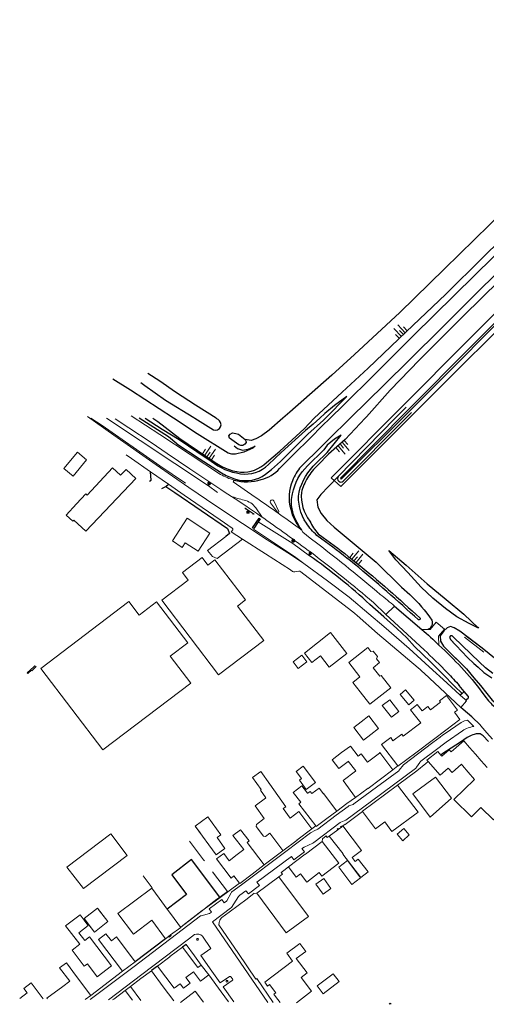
# Model space of a CAD drawing. Header units: metres. Extents: x 63969 to 66809, y 402115 to 403661.
# Tile 6 of 26: x 65783 to 65954, y 402285 to 402646. Entities that reach past the tile are written whole.
import ezdxf

# ---------------------------------------------------------------- set-up
doc = ezdxf.new("R2010")
doc.units = ezdxf.units.M
for name, pattern in [('BO', [14, 9, -5]), ('HIDDEN', [0.375, 0.25, -0.125]), ('LP', [14, 9, -5])]:
    doc.linetypes.add(name, pattern=pattern)
doc.layers.get('0').update_dxf_attribs({"linetype": 'CONTINUOUS'})
for name, color, linetype, lineweight in [('BS-BEBOUWING', 253, 'CONTINUOUS', 0), ('BS-BELIJNING', 253, 'HIDDEN', 0), ('BS-BOMENRIJ-GROEP', 253, 'CONTINUOUS', 0), ('BS-HEK', 253, 'RASTER', 0), ('BS-HEKWERK-KL-1_5M', 253, 'RASTER', 0), ('BS-KANT-GESLOTEN-VERHARDING', 253, 'CONTINUOUS', 0), ('BS-KANT-OP-INRIT', 253, 'CONTINUOUS', 0), ('BS-KANT-OPEN-VERHARDING', 253, 'CONTINUOUS', 0), ('BS-KUNSTWERK-CONTOUR', 253, 'CONTINUOUS', 0), ('BS-LANTAARNPAAL-LICHTMAST', 253, 'CONTINUOUS', 0), ('BS-LANTAARNPAAL-WK', 253, 'CONTINUOUS', 0), ('BS-MUUR', 253, 'CONTINUOUS', 0), ('BS-SYMBOOL-TALUD', 253, 'CONTINUOUS', 0), ('BS-TALUDLIJN', 253, 'CONTINUOUS', 0), ('BS-VERKEERSBORD', 253, 'CONTINUOUS', 0)]:
    doc.layers.add(name, color=color, linetype=linetype, lineweight=lineweight)
for name, color, linetype in [('BS-BINNENKRUINLIJN-KPN', 253, 'CONTINUOUS'), ('BS-BINNENTEENLIJN-KPN', 253, 'CONTINUOUS'), ('BS-INSTEEK-SLOOT-KPN', 253, 'CONTINUOUS'), ('BS-KANT-TEGEL (TROTTOIR)', 253, 'CONTINUOUS'), ('BS-OV.LIJNVORM.OBJECT', 253, 'CONTINUOUS'), ('BS-OVERIG-KPN', 253, 'CONTINUOUS'), ('BS-WATERLIJN-KPN', 253, 'CONTINUOUS')]:
    doc.layers.add(name, color=color, linetype=linetype)
doc.linetypes.add('RASTER', pattern='A,3,-2,[200,RASTER,S=0.75,R=0,X=0,Y=0],-2,3', length=10)

# ---------------------------------------------------------------- blocks, each defined once
blk = doc.blocks.new('S04')
at = {"color": 0}
for p, q in [((-1, 0), (-1, 4.01)), ((1, 0), (1, 4.01)), ((-2.01, 0), (-2.01, 2.01)), ((0, 0), (0, 2.01)), ((2.01, 0), (2.01, 2.01))]:
    blk.add_line(p, q, dxfattribs=at)
blk = doc.blocks.new('S03')
at = {"color": 0}
for p, q in [((-2.01, 0), (-2.01, -2.01)), ((-1, 0), (-1, -4.01)), ((0, 0), (0, -2.01)), ((1, 0), (1, -4.01)), ((2.01, 0), (2.01, -2.01))]:
    blk.add_line(p, q, dxfattribs=at)
blk = doc.blocks.new('9', base_point=(65176.576, 407433.069637))
at = {"layer": 'BS-LANTAARNPAAL-WK'}
blk.add_lwpolyline([(65176.326, 407432.819637), (65176.826, 407432.819637), (65176.826, 407433.319637), (65176.326, 407433.319637)], close=True, dxfattribs=at)
for points in [[(65176.326, 407432.819637), (65176.826, 407433.319637)], [(65176.826, 407432.819637), (65176.326, 407433.319637)]]:
    blk.add_lwpolyline(points, dxfattribs=at)
blk = doc.blocks.new('17', base_point=(19504, 379108.256))
at = {"layer": 'BS-VERKEERSBORD'}
blk.add_polyline3d([(19503.84375, 379107.78725, 0), (19503.71875, 379107.84975, 0), (19503.59375, 379107.97475, 0), (19503.53125, 379108.09975, 0), (19503.5, 379108.22475, 0), (19503.5, 379108.28725, 0), (19503.53125, 379108.41225, 0), (19503.59375, 379108.53725, 0), (19503.71875, 379108.66225, 0), (19503.84375, 379108.72475, 0), (19503.96875, 379108.756, 0), (19504.03125, 379108.756, 0), (19504.15625, 379108.72475, 0), (19504.28125, 379108.66225, 0), (19504.40625, 379108.53725, 0), (19504.46875, 379108.41225, 0), (19504.5, 379108.28725, 0), (19504.5, 379108.22475, 0), (19504.46875, 379108.09975, 0), (19504.40625, 379107.97475, 0), (19504.28125, 379107.84975, 0), (19504.15625, 379107.78725, 0), (19504.03125, 379107.756, 0), (19503.96875, 379107.756, 0)], close=True, dxfattribs=at)
for points in [[(19504.34375, 379108.59975, 0), (19503.65625, 379107.91225, 0)], [(19503.65625, 379108.59975, 0), (19504.34375, 379107.91225, 0)]]:
    blk.add_polyline3d(points, dxfattribs=at)
blk = doc.blocks.new('Houten paaltje')
at = {"layer": 'BS-HEKWERK-KL-1_5M'}
for p, q in [((-0.14, 0), (0, -0.14)), ((-0.14, -0.14), (0, 0))]:
    blk.add_line(p, q, dxfattribs=at)
at = {"layer": 'BS-KUNSTWERK-CONTOUR'}
blk.add_lwpolyline([(-0.14, -0.14), (0, -0.14), (0, 0), (-0.14, 0)], close=True, dxfattribs=at)
blk = doc.blocks.new('Schrikhek')
at = {"layer": 'BS-HEK'}
blk.add_lwpolyline([(4, 0.03), (0, 0.03), (0, 0), (4, 0)], close=True, dxfattribs=at)
at = {"layer": 'BS-HEKWERK-KL-1_5M'}
for p in [(0.47, 0), (2.07, 0)]:
    blk.add_blockref('Houten paaltje', p, dxfattribs=at)
at = {"layer": 'BS-HEKWERK-KL-1_5M', "xscale": -1, "rotation": 359.9999999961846}
blk.add_blockref('Houten paaltje', (3.53, 0), dxfattribs=at)

msp = doc.modelspace()

# ---------------------------------------------------------------- linework, layer by layer
at = {"layer": 'BS-BEBOUWING'}
for points in [[(65807.39, 402484.78), (65804.08, 402487.51), (65799.17, 402481.52), (65802.48, 402478.8), (65807.39, 402484.78)], [(65802.8, 402462.65), (65807.14, 402458.65), (65825.51, 402477.93), (65821.94, 402481.24), (65819.92, 402479.07), (65816.95, 402481.84), (65807.62, 402471.81), (65807.18, 402472.23), (65803.81, 402468.57)], [(65803.81, 402468.57), (65800.01, 402464.43), (65802.41, 402462.22), (65802.8, 402462.65)], [(65848.28, 402451.29), (65843.58, 402454.38), (65842.47, 402452.68), (65838.88, 402455.04), (65844.32, 402463.32), (65852.6, 402457.88), (65848.28, 402451.29)], [(65872.32, 402418.54), (65862.68, 402431.17), (65865.67, 402433.45), (65854.45, 402448.14), (65851.86, 402446.16), (65849.73, 402448.95), (65842.57, 402443.48), (65844.71, 402440.7), (65834.99, 402433.28), (65855.81, 402406.01), (65872.32, 402418.54)], [(65790.73, 402408.36), (65813.43, 402378.51), (65845.62, 402402.92), (65838.12, 402412.83), (65844.47, 402417.66), (65833.01, 402432.72), (65826.65, 402427.87), (65822.88, 402432.82), (65790.73, 402408.36)], [(65896.33, 402408.79), (65893.08, 402412.98), (65889.91, 402410.47), (65887.21, 402413.96), (65896.82, 402421.47), (65902.77, 402413.86), (65896.33, 402408.79)], [(65918.83, 402401.26), (65915.28, 402405.78), (65914.81, 402405.44), (65912.35, 402408.56), (65914.78, 402410.47), (65913.65, 402411.9), (65913.93, 402412.65), (65912.38, 402414.63), (65911.59, 402414.54), (65910.46, 402415.98), (65903.44, 402410.47), (65907.57, 402405.21), (65904.98, 402403.17), (65907.64, 402399.79), (65907.61, 402399.77), (65911.17, 402395.24), (65918.83, 402401.26)], [(65883.08, 402410.7), (65884.92, 402408.33), (65888.07, 402410.81), (65886.22, 402413.19), (65883.08, 402410.7)], [(65927.46, 402396.75), (65925.42, 402395.01), (65922.23, 402398.76), (65924.27, 402400.5), (65927.46, 402396.75)], [(65927.46, 402396.75), (65925.42, 402395.01), (65922.23, 402398.76), (65924.27, 402400.5), (65927.46, 402396.75)], [(65938.96, 402385.73), (65944.19, 402389.67), (65942.19, 402392.28), (65943.23, 402393.08), (65939.27, 402398.41), (65936.68, 402396.44), (65937.05, 402395.95), (65933.44, 402393.22)], [(65938.96, 402385.73), (65944.19, 402389.67), (65942.19, 402392.28), (65943.23, 402393.08), (65939.27, 402398.41), (65936.68, 402396.44), (65937.05, 402395.95), (65933.44, 402393.22)], [(65918.51, 402396.85), (65915.74, 402394.76), (65919.1, 402390.46), (65921.86, 402392.53), (65918.51, 402396.85)], [(65918.51, 402396.85), (65915.74, 402394.76), (65919.1, 402390.46), (65921.86, 402392.53), (65918.51, 402396.85)], [(65929.86, 402388.4), (65927.46, 402391.42), (65926.09, 402393.17), (65927.7, 402394.39), (65928.54, 402395.08), (65930.31, 402392.78), (65932.45, 402394.42), (65933.39, 402393.18), (65933.44, 402393.22)], [(65929.86, 402388.4), (65927.46, 402391.42), (65926.09, 402393.17), (65927.7, 402394.39), (65928.54, 402395.08), (65930.31, 402392.78), (65932.45, 402394.42), (65933.39, 402393.18), (65933.44, 402393.22)], [(65911.56, 402384.18), (65914.33, 402386.32), (65910.85, 402390.92), (65908.06, 402388.81)], [(65908.06, 402388.81), (65905.35, 402386.72), (65908.84, 402382.09), (65911.56, 402384.18)], [(65923.39, 402383.54), (65929.86, 402388.4)], [(65921.41, 402372.66), (65915.45, 402380.46), (65918.82, 402382.99), (65919.66, 402381.87), (65922.85, 402384.26), (65923.39, 402383.54)], [(65938.96, 402385.73), (65934.47, 402382.33)], [(65900.85, 402377.5), (65904.07, 402379.92), (65906.9, 402376.18), (65908.01, 402377), (65910.27, 402373.98), (65914.7, 402377.29), (65914.63, 402377.38), (65914.79, 402377.51), (65919.57, 402371.25)], [(65934.47, 402382.33), (65928.03, 402377.46)], [(65947.71, 402379.41), (65945.57, 402381.86), (65940.91, 402377.73)], [(65949.85, 402376.95), (65947.71, 402379.41)], [(65900.85, 402377.5), (65897.34, 402374.88), (65899.82, 402371.68), (65903.27, 402374.3)], [(65928.03, 402377.46), (65921.49, 402372.55), (65921.41, 402372.66)], [(65937.15, 402376.61), (65936.04, 402377.88), (65932.11, 402374.77), (65932.55, 402374.27)], [(65940.91, 402377.73), (65940.21, 402378.51), (65937.54, 402376.16), (65937.15, 402376.61)], [(65951.99, 402374.5), (65949.85, 402376.95)], [(65886.77, 402372.52), (65891.28, 402366.53), (65887.91, 402364), (65885.38, 402367.36), (65886.2, 402367.98), (65884.22, 402370.6), (65886.77, 402372.52)], [(65886.77, 402372.52), (65891.28, 402366.53), (65887.91, 402364), (65885.38, 402367.36), (65886.2, 402367.98), (65884.22, 402370.6), (65886.77, 402372.52)], [(65905.96, 402370.75), (65906.06, 402370.83), (65903.29, 402374.31), (65903.27, 402374.3)], [(65932.55, 402374.27), (65936.9, 402369.27), (65939.93, 402371.82), (65941.37, 402370.23), (65944.74, 402373.24)], [(65944.74, 402373.24), (65945.11, 402372.82)], [(65945.11, 402372.82), (65947.25, 402370.37)], [(65954.12, 402372.05), (65951.99, 402374.5)], [(65871.37, 402363.95), (65868.16, 402368.36), (65871.22, 402370.55), (65874.53, 402365.93)], [(65905.89, 402361.08), (65901.37, 402367.32), (65905.96, 402370.75)], [(65910.52, 402364.5), (65910.59, 402364.4), (65919.62, 402371.19), (65919.57, 402371.25)], [(65932.02, 402366.14), (65935.2, 402368.56), (65941.08, 402360.87), (65933.33, 402353.81), (65926.95, 402362.36), (65932.02, 402366.14)], [(65947.25, 402370.37), (65949.57, 402367.71)], [(65874.11, 402366.52), (65874.53, 402365.93)], [(65882.02, 402353.51), (65879.48, 402356.99), (65880.43, 402357.68), (65874.53, 402365.93)], [(65891.35, 402350.63), (65885.19, 402358.78), (65885.87, 402359.3), (65883.05, 402362.94), (65886.27, 402365.37), (65888.41, 402362.59), (65888.44, 402362.61)], [(65921.36, 402365.59), (65908.49, 402356.01), (65908.51, 402355.98)], [(65921.36, 402365.59), (65928.83, 402355.7), (65919.28, 402348.63), (65916.69, 402352.1), (65913.31, 402349.58), (65908.51, 402355.98)], [(65949.57, 402367.71), (65941.93, 402360.34), (65948.45, 402354), (65951.88, 402357.35), (65956.5, 402352.9), (65958.93, 402355.42), (65960.93, 402353.5)], [(65871.37, 402363.95), (65871.09, 402363.78), (65873.15, 402360.95), (65873.01, 402360.84)], [(65871.37, 402363.95), (65871.11, 402364.3)], [(65899.12, 402356.1), (65894.27, 402362.52), (65894.19, 402362.46), (65892.66, 402364.5), (65889.98, 402362.47), (65889.35, 402363.3), (65888.44, 402362.61)], [(65910.52, 402364.5), (65905.89, 402361.08)], [(65873.01, 402360.84), (65869.24, 402358.04), (65872.51, 402353.33)], [(65847.25, 402350.62), (65851.88, 402353.96), (65856.58, 402347.38), (65855.27, 402346.45), (65858.14, 402342.44), (65854.85, 402340.07), (65847.25, 402350.62)], [(65882.02, 402353.51), (65885.24, 402355.91), (65889.99, 402349.58)], [(65899.12, 402356.1), (65895.41, 402353.32)], [(65849.14, 402347.99), (65847.25, 402350.62)], [(65872.51, 402353.33), (65869.63, 402351.18), (65869.53, 402350.48), (65872.24, 402346.84), (65872.95, 402346.74), (65874.6, 402347.97)], [(65895.41, 402353.32), (65891.53, 402350.39), (65891.35, 402350.63)], [(65901.32, 402350.63), (65908.1, 402341.69), (65904.73, 402339.1), (65905.86, 402337.66), (65906.96, 402338.5), (65910.53, 402333.82), (65907.93, 402331.78), (65901.25, 402340.29), (65901.38, 402340.39), (65896.35, 402346.93)], [(65900.64, 402350.13), (65900.88, 402350.3)], [(65900.88, 402350.3), (65901.32, 402350.63)], [(65822.37, 402339.82), (65816.39, 402347.75), (65800.24, 402335.58), (65806.31, 402327.72), (65822.37, 402339.82)], [(65862.61, 402340.17), (65865, 402341.98), (65861.06, 402347.16), (65863.85, 402349.27), (65866.98, 402345.13), (65866.24, 402344.56), (65872.51, 402336.37)], [(65879.37, 402341.49), (65879.27, 402341.62), (65879.34, 402341.67), (65874.6, 402347.97)], [(65884.46, 402345.47), (65889.99, 402349.58)], [(65896.35, 402346.93), (65899.43, 402349.22)], [(65899.43, 402349.22), (65899.67, 402349.4)], [(65899.67, 402349.4), (65900.64, 402350.13)], [(65921.25, 402347.64), (65923.62, 402349.74), (65925.57, 402347.33), (65923.22, 402345.21), (65921.25, 402347.64)], [(65879.37, 402341.49), (65884.52, 402345.39), (65884.46, 402345.47)], [(65893.76, 402344.96), (65887.58, 402340.31), (65887.57, 402340.32), (65887.51, 402340.28)], [(65893.76, 402344.96), (65899.77, 402336.98), (65893.61, 402332.3), (65892.67, 402333.53)], [(65863.45, 402329.71), (65861.43, 402332.35), (65860.37, 402331.54), (65855.03, 402338.54), (65857.66, 402340.54), (65859.63, 402337.91), (65862.61, 402340.17)], [(65887.51, 402340.28), (65881.4, 402335.62)], [(65872.51, 402336.37), (65868.09, 402332.99)], [(65902.96, 402338.04), (65907.77, 402331.66), (65904.61, 402329.19), (65899.82, 402335.57), (65902.96, 402338.04)], [(65868.09, 402332.99), (65863.57, 402329.54), (65863.45, 402329.71)], [(65892.67, 402333.53), (65888.05, 402330.03), (65885.73, 402333.09), (65884.2, 402331.93), (65881.4, 402335.62)], [(65869.8, 402325.98), (65880.6, 402311.47), (65888.67, 402317.52), (65877.89, 402332.02)], [(65877.89, 402332.02), (65869.8, 402325.98)], [(65894.3, 402331.38), (65891.38, 402329.34), (65894.05, 402325.67), (65896.95, 402327.69), (65894.3, 402331.38)], [(65836.33, 402309.3), (65831.39, 402316.08), (65824.61, 402310.98), (65818.94, 402318.59), (65831.33, 402327.87)], [(65831.33, 402327.87), (65834.06, 402324.24), (65837, 402320.2)], [(65804.96, 402307.29), (65799.79, 402314.01), (65805.13, 402318.11), (65808.08, 402314.18), (65804.57, 402311.51), (65806.75, 402308.67)], [(65810.38, 402311.79), (65806.52, 402316.69), (65811.42, 402320.56), (65815.26, 402315.67), (65810.38, 402311.79)], [(65811.71, 402320.2), (65815.26, 402315.67), (65810.38, 402311.79)], [(65837, 402320.2), (65838.57, 402318.04), (65841.88, 402313.61)], [(65806.48, 402316.31), (65808.08, 402314.18), (65804.57, 402311.51), (65806.75, 402308.67)], [(65810.38, 402311.79), (65806.69, 402316.47)], [(65804.96, 402307.29), (65801.1, 402312.32)], [(65820.62, 402297.4), (65811.79, 402309.08), (65814.47, 402311.1), (65816.52, 402308.61), (65818.41, 402310.06), (65825.2, 402300.89)], [(65837.47, 402310.15), (65838.24, 402310.73)], [(65838.24, 402310.73), (65841.97, 402313.5), (65841.94, 402313.54)], [(65841.88, 402313.61), (65841.94, 402313.54)], [(65806.75, 402308.67), (65808.54, 402310.04), (65816.59, 402299.38), (65811.35, 402295.4), (65807.78, 402300.12), (65806.59, 402299.23), (65802.15, 402305.13), (65804.96, 402307.29)], [(65836.33, 402309.3), (65837.47, 402310.15)], [(65876.62, 402288.18), (65876.03, 402288.97), (65876.73, 402289.5), (65874.42, 402292.53), (65873.73, 402292.01), (65872.69, 402293.38), (65882.87, 402301.17), (65880.82, 402304.01), (65885.51, 402307.55), (65887.69, 402304.69), (65884.23, 402302.04), (65888.22, 402296.82), (65886.04, 402295.15)], [(65842.57, 402306.28), (65837.97, 402302.81), (65838, 402302.77), (65837.98, 402302.75)], [(65849.47, 402299.68), (65848.25, 402298.75), (65842.57, 402306.28)], [(65808.96, 402288.59), (65803.74, 402295.54), (65800.04, 402300.49), (65797.59, 402298.71), (65801.3, 402293.77), (65798.73, 402291.86)], [(65825.2, 402300.89), (65820.62, 402297.4)], [(65837.98, 402302.75), (65833.42, 402299.3)], [(65852.19, 402296.09), (65849.47, 402299.68)], [(65831.21, 402297.62), (65827.35, 402294.73)], [(65831.21, 402297.62), (65835.55, 402291.77)], [(65833.42, 402299.3), (65839.49, 402291.22), (65841.73, 402292.86), (65842.95, 402291.26), (65845.34, 402293.05), (65843.8, 402295.07), (65843.83, 402295.09)], [(65843.83, 402295.09), (65846.63, 402297.18), (65849.18, 402293.81), (65852.19, 402296.09)], [(65894.09, 402289.19), (65891.9, 402292.05), (65897.8, 402296.48), (65899.97, 402293.61), (65894.09, 402289.19)], [(65791.59, 402287.3), (65787.2, 402293.15), (65784.53, 402291.14), (65785.74, 402289.53), (65782.96, 402287.43)], [(65827.35, 402294.73), (65823.51, 402291.84)], [(65884.27, 402285.85), (65889.87, 402290.15), (65886.04, 402295.15)], [(65798.73, 402291.86), (65792.91, 402287.54), (65793.1, 402287.28)], [(65821.6, 402290.38), (65817.39, 402287.22)], [(65824.31, 402286.79), (65821.6, 402290.38)], [(65827.33, 402286.74), (65823.51, 402291.84)], [(65835.55, 402291.77), (65839.42, 402286.55)], [(65841.82, 402286.02), (65847.26, 402290.08), (65850.29, 402286.1)], [(65808.96, 402288.59), (65806.92, 402287.06)], [(65817.39, 402287.22), (65816.98, 402286.9)], [(65876.62, 402288.18), (65878.32, 402285.95)], [(65918.98, 402285.31), (65918.6, 402285.67), (65918.27, 402285.32)]]:
    msp.add_lwpolyline(points, dxfattribs=at)
at = {"layer": 'BS-BELIJNING', "linetype": 'Continuous', "ltscale": 3}
for points in [[(65860.29, 402471.46, 0.037013), (65865.18, 402469.97, -0.187853), (65869.39, 402467.13), (65871.71, 402463.78)], [(65874.8, 402468.93, -1), (65876.07, 402469.7), (65877.84, 402465.85, -1), (65877.39, 402465.58), (65874.8, 402468.93)]]:
    msp.add_lwpolyline(points, format="xyb", dxfattribs=at)
at = {"layer": 'BS-BINNENKRUINLIJN-KPN'}
for points in [[(65890.82, 402500), (65901.03, 402509.52), (65910.59, 402518.27)], [(65918.61, 402510.2), (65909.93, 402500.44), (65909.52, 402500)], [(65902.71, 402507.99), (65898.21, 402504.6), (65894.66, 402501.67), (65892.82, 402500)], [(65894.96, 402500), (65902.71, 402507.99)], [(65840.56, 402490.62), (65837.44, 402493.17), (65826.75, 402500)], [(65828.86, 402500), (65835.11, 402496), (65841.35, 402492.15)], [(65831.66, 402500), (65833.59, 402498.82), (65841.63, 402492.57)], [(65887.14, 402496.06), (65890.82, 402500)], [(65892.82, 402500), (65890.41, 402497.8), (65887.61, 402495.54)], [(65888.48, 402494.13), (65894.18, 402499.21), (65894.96, 402500)], [(65909.52, 402500), (65902.16, 402492.19), (65896.04, 402486.86)], [(65873.37, 402483.72), (65878.18, 402487.94), (65887.14, 402496.06)], [(65874.04, 402483.05), (65878.65, 402487.42), (65887.61, 402495.54)], [(65841.35, 402492.15), (65847.79, 402487.79), (65853.06, 402484.24)], [(65841.63, 402492.57), (65848.07, 402488.2), (65853.34, 402484.66)], [(65880.48, 402486.14), (65888.48, 402494.13)], [(65900.64, 402493.83), (65898.28, 402492.27), (65895.53, 402490.15), (65894.31, 402488.46)], [(65895.51, 402487.4), (65900.64, 402493.83)], [(65840.56, 402490.62), (65848.72, 402485.21), (65856.88, 402479.93)], [(65888.37, 402482.53), (65894.31, 402488.46)], [(65891.49, 402483.5), (65895.51, 402487.4)], [(65896.04, 402486.86), (65892.18, 402482.78)], [(65893.63, 402455.72), (65891.77, 402457.07)], [(65892.23, 402457.66), (65894.14, 402456.28)], [(65928.84, 402426.28), (65927.51, 402427.45)], [(65928.84, 402426.28), (65927.51, 402427.45)], [(65928.09, 402428.07), (65929.54, 402426.91)], [(65928.09, 402428.07), (65929.54, 402426.91)]]:
    msp.add_lwpolyline(points, dxfattribs=at)
for points in [[(65853.06, 402484.24, 0.130593), (65863.79, 402479.66)], [(65853.34, 402484.66, 0.144272), (65863.86, 402480.2)], [(65863.86, 402480.2, 0.199852), (65873.37, 402483.72)], [(65871.77, 402478.61, 0.052428), (65880.48, 402486.14)], [(65863.79, 402479.66, 0.238104), (65874.04, 402483.05)], [(65882.9, 402472.32, -0.154197), (65888.37, 402482.53)], [(65885.26, 402472.95, -0.134286), (65891.49, 402483.5)], [(65892.18, 402482.78, 0.07622), (65888.33, 402478.11)], [(65856.88, 402479.93, 0.046417), (65861.58, 402477.79)], [(65861.58, 402477.79, 0.204898), (65871.77, 402478.61)], [(65888.33, 402478.11, 0.072331), (65886.15, 402472.82)], [(65887.99, 402461.54, -0.190847), (65885.26, 402472.95)], [(65886.15, 402472.82, 0.187615), (65889.21, 402462.29)], [(65882.68, 402466.75, -0.100574), (65882.9, 402472.32)], [(65886.16, 402459.12, -0.094407), (65882.68, 402466.75)], [(65889.21, 402462.29, 0.06375), (65892.23, 402457.66)], [(65891.77, 402457.07, -0.067019), (65887.99, 402461.54)], [(65904.11, 402447.71, 0.010601), (65893.63, 402455.72)], [(65894.14, 402456.28, -0.010444), (65904.59, 402448.35)], [(65927.51, 402427.45, 0.014818), (65904.11, 402447.71)], [(65904.59, 402448.35, -0.019559), (65928.09, 402428.07)], [(65929.54, 402426.91, -1.09172), (65928.84, 402426.28)], [(65929.54, 402426.91, -1.09172), (65928.84, 402426.28)]]:
    msp.add_lwpolyline(points, format="xyb", dxfattribs=at)
for points in [[(65918.61, 402510.2, 0), (65929.32, 402521.41, 0), (65945.48, 402537.49, 0), (65958.66, 402550.43, 0), (65974.78, 402566.4, 0), (65991.5, 402582.83, 0), (66008.7, 402600.05, 0), (66023.74, 402614.94, 0), (66038.71, 402629.67, 0), (66047.44, 402638.03, 0), (66052.39, 402642.45, 0), (66058.41, 402647.26, 0), (66062.8, 402649.31, 0), (66068.62, 402651.11, 0), (66073.69, 402651.59, 0), (66076.14, 402651.56, 0)], [(65910.61, 402518.3, 0), (65924.5, 402531.6, 0), (65939.01, 402545.42, 0), (65952.55, 402558.85, 0), (65965.67, 402571.63, 0), (65978.22, 402584.39, 0), (65992.01, 402597.82, 0), (66005.39, 402610.93, 0), (66018.44, 402623.8, 0), (66029.58, 402634.67, 0), (66037.3, 402642.64, 0), (66037.42, 402642.87, 0)]]:
    msp.add_polyline3d(points, dxfattribs=at)
at = {"layer": 'BS-BINNENTEENLIJN-KPN'}
for points in [[(65905.6, 402523.37), (65897.23, 402515.7), (65881.93, 402502.24), (65879.37, 402500)], [(65839.29, 402500), (65823.58, 402510.29), (65817.02, 402514.23)], [(65861.45, 402489.85), (65862.69, 402488.94), (65864.6, 402488.27), (65866.67, 402488.62), (65869.16, 402489.77), (65868.32, 402488.99), (65865.03, 402487.53), (65862.04, 402486.77), (65860.63, 402486.84), (65859.35, 402487.22), (65848, 402494.29), (65839.29, 402500)], [(65879.37, 402500), (65874.29, 402495.56), (65871.47, 402493.52), (65869.46, 402492.38), (65867.75, 402491.78), (65865.48, 402492.16)], [(65899.64, 402478.62), (65896.02, 402475), (65893.26, 402471.98), (65891.82, 402470.11), (65892.18, 402467.4), (65893.35, 402465.11), (65895.4, 402462.53), (65898.13, 402460.1), (65913.47, 402447.21), (65922.72, 402438.09), (65925.81, 402435.44)], [(65933.92, 402426), (65934.02, 402425.66), (65934.07, 402425.31)]]:
    msp.add_lwpolyline(points, dxfattribs=at)
for points in [[(65925.81, 402435.44, -0.057543), (65933.92, 402426)], [(65925.81, 402435.44, -0.057543), (65933.92, 402426)], [(65933.58, 402423.51, -0.123534), (65932.58, 402422.65)], [(65934.07, 402425.31, -0.179244), (65933.58, 402423.51)]]:
    msp.add_lwpolyline(points, format="xyb", dxfattribs=at)
msp.add_polyline3d([(65905.6, 402523.37, 0), (65922.2, 402538.74, 0), (65938.48, 402554.66, 0), (65955, 402570.85, 0), (65972.49, 402587.96, 0), (65988.61, 402603.84, 0), (66001.65, 402617.02, 0), (66014.01, 402629.43, 0), (66024.31, 402639.91, 0), (66028.24, 402644.94, 0)], dxfattribs=at)
at = {"layer": 'BS-BOMENRIJ-GROEP', "linetype": 'BO'}
msp.add_lwpolyline([(65945.83, 402419.77), (65953.8, 402413.61)], dxfattribs=at)
at = {"layer": 'BS-HEK', "linetype": 'LP'}
for points in [[(65856.25, 402324.6), (65859.04, 402326.68), (65850.27, 402338.26), (65845.19, 402345.05)], [(65828.13, 402332.39), (65831.41, 402327.93), (65831.33, 402327.87)], [(65856.25, 402324.6), (65855.15, 402323.78), (65851.26, 402320.81)], [(65849.82, 402319.72), (65841.88, 402313.61)]]:
    msp.add_lwpolyline(points, dxfattribs=at)
at = {"layer": 'BS-INSTEEK-SLOOT-KPN'}
msp.add_line((65897.04, 402478.19), (65900.52, 402474.91), dxfattribs=at)
for points in [[(65854.89, 402500), (65847.38, 402504.75), (65839.99, 402509.52), (65834.25, 402513.51), (65829.86, 402516.41)], [(65827.26, 402513.11), (65828.74, 402512.01), (65836.33, 402506.63), (65846.71, 402500.25), (65847.11, 402500)], [(65920.5, 402500), (65924.48, 402504.08)], [(65924.31, 402500), (65926.4, 402502.11)], [(65847.11, 402500), (65853.96, 402495.74), (65854.77, 402495.61), (65855.41, 402495.77), (65856.08, 402496.22), (65856.54, 402496.86), (65856.68, 402497.59), (65856.51, 402498.35), (65856.1, 402498.99), (65855.63, 402499.52), (65855.18, 402499.81), (65854.89, 402500)], [(65899.64, 402478.62), (65920.5, 402500)], [(65901.45, 402476.87), (65924.31, 402500)], [(65865.48, 402492.16), (65865.82, 402491.69), (65865.93, 402491.03), (65865.45, 402490.42), (65864.72, 402489.97), (65863.91, 402489.95), (65863.17, 402490.27), (65859.73, 402492.73), (65859.51, 402493.57), (65859.99, 402494.17), (65860.85, 402494.62), (65862.08, 402494.41), (65863.06, 402494.16), (65865.48, 402492.16)]]:
    msp.add_lwpolyline(points, dxfattribs=at)
msp.add_lwpolyline([(65899.64, 402478.62, 0.874509), (65901.45, 402476.87)], format="xyb", dxfattribs=at)
for points in [[(66064.57, 402641.21, 0), (66061.33, 402639.12, 0), (66055.96, 402635.15, 0), (66040.49, 402620.53, 0), (66024.6, 402604.72, 0), (66009.54, 402589.82, 0), (65996.76, 402578.22, 0), (65968.99, 402550.59, 0), (65923.72, 402505.03, 0)], [(65972.68, 402547.06, 0), (65927.16, 402501.55, 0)], [(65923.72, 402505.03, 0), (65897.04, 402478.19, 0)], [(65927.16, 402501.55, 0), (65900.52, 402474.91, 0)]]:
    msp.add_polyline3d(points, dxfattribs=at)
at = {"layer": 'BS-KANT-GESLOTEN-VERHARDING'}
for points in [[(65807.83, 402500.64), (65817.39, 402493.74), (65832.88, 402482.96), (65844.85, 402474.58), (65854.79, 402467.88), (65864.59, 402461.4), (65873.61, 402455.47), (65882.18, 402450.02), (65887, 402446.76), (65895.67, 402440.44), (65903.59, 402434.39), (65910.8, 402428.28), (65916.29, 402423.72), (65925.61, 402415.58), (65932.87, 402408.94), (65939.38, 402403.09), (65944.25, 402398.57)], [(65856.56, 402473.85), (65845.27, 402481.45), (65837, 402487.02), (65831.09, 402491.08), (65822.89, 402496.51), (65817.87, 402499.75)], [(65856.52, 402479.39), (65845.38, 402486.73), (65834.31, 402494.07), (65823.8, 402500.85)], [(65821.99, 402486.54), (65823.89, 402485.22), (65830.89, 402480.33)], [(65830.89, 402480.33), (65837.4, 402475.78)], [(65861.44, 402477.31), (65861.19, 402476.68), (65869.22, 402471.05)], [(65860.81, 402459.73), (65856.39, 402462.77), (65843.2, 402471.79), (65837.4, 402475.78)], [(65871.18, 402464.16), (65869.67, 402465.2), (65867.08, 402466.96)], [(65860.95, 402459.04), (65860.45, 402458.32), (65864.49, 402455.72)], [(65884.13, 402460.54), (65886.16, 402459.12)], [(65892.09, 402453.95), (65889.36, 402456.1), (65886.59, 402458.19), (65886.16, 402459.12)], [(65858.43, 402456.68), (65851.74, 402451.48), (65853.54, 402449.28), (65855.23, 402448.55), (65864.49, 402455.72)], [(65864.49, 402455.72), (65864.5, 402455.73)], [(65882.91, 402443.87), (65882.09, 402444.48), (65873, 402450.26), (65864.49, 402455.72)], [(65883.68, 402443.72), (65885.22, 402443.96)], [(65883.68, 402443.72), (65885.22, 402443.96)], [(65944.52, 402394.01), (65931.12, 402406.55), (65930.39, 402407.24), (65929.64, 402407.92), (65928.88, 402408.58), (65914.02, 402421.14), (65906.51, 402427.77), (65905.74, 402428.42), (65904.95, 402429.05), (65894.94, 402436.81), (65885.95, 402443.74)], [(65917.09, 402428.04), (65912.5, 402432.49)], [(65917.09, 402428.04), (65912.5, 402432.49)], [(65917.09, 402428.04), (65920.27, 402431.14)], [(65917.09, 402428.04), (65920.27, 402431.14)], [(65944.52, 402394.01), (65931.12, 402406.55), (65930.39, 402407.24), (65929.74, 402407.83)], [(65946.04, 402396.96), (65944.25, 402398.57)], [(65946.04, 402396.96), (65944.25, 402398.57)], [(65944.52, 402394.01), (65946.59, 402396.45), (65946.04, 402396.96)], [(65944.52, 402394.01), (65946.59, 402396.45), (65946.04, 402396.96)]]:
    msp.add_lwpolyline(points, dxfattribs=at)
for points in [[(65856.52, 402479.39, 0.058123), (65861.44, 402477.31)], [(65856.56, 402473.85, -0.007453), (65867.08, 402466.96)], [(65869.22, 402471.05, -0.00593), (65884.13, 402460.54)], [(65889.77, 402450.74, 0.003741), (65871.18, 402464.16)], [(65860.81, 402459.73, -0.399346), (65860.95, 402459.04)], [(65914.97, 402435.43, 0.014464), (65892.09, 402453.95)], [(65912.5, 402432.49, 0.014203), (65889.77, 402450.74)], [(65885.22, 402443.96, -0.170331), (65885.95, 402443.74)], [(65885.22, 402443.96, -0.170331), (65885.95, 402443.74)], [(65882.91, 402443.87, 0.181413), (65883.68, 402443.72)], [(65882.91, 402443.87, 0.181413), (65883.68, 402443.72)], [(65920.27, 402431.14, 0.011981), (65914.97, 402435.43)], [(65920.27, 402431.14, 0.011981), (65914.97, 402435.43)]]:
    msp.add_lwpolyline(points, format="xyb", dxfattribs=at)
at = {"layer": 'BS-KANT-OP-INRIT'}
for points in [[(65932.56, 402422.64), (65930.26, 402422.6)], [(65932.56, 402422.64), (65930.26, 402422.6)], [(65932.56, 402422.64), (65933.23, 402422.65), (65935.44, 402425.24), (65938.55, 402422.7), (65936.32, 402420.19), (65936.5, 402416.91)], [(65932.56, 402422.64), (65933.23, 402422.65), (65935.44, 402425.24), (65938.55, 402422.7), (65936.32, 402420.19), (65936.5, 402416.91)]]:
    msp.add_lwpolyline(points, dxfattribs=at)
at = {"layer": 'BS-KANT-OPEN-VERHARDING'}
for points in [[(65920.27, 402431.14), (65925.26, 402426.86), (65930.26, 402422.6)], [(65917.09, 402428.04), (65926.45, 402419.44), (65931.02, 402415.18)], [(65945.76, 402399.87), (65943.92, 402402.05)], [(65947.3, 402398.02), (65947.26, 402398.1), (65947.21, 402398.17), (65945.76, 402399.87)], [(65946.53, 402396.87), (65946.65, 402396.93), (65946.74, 402397.02), (65947.16, 402397.47)], [(65952.25, 402399.65), (65953.84, 402397.53)], [(65951.88, 402387.26), (65951.68, 402387.55), (65948.57, 402390.66), (65945.34, 402393.27), (65944.52, 402394.01)], [(65824.87, 402299.2), (65833.68, 402305.85), (65849.23, 402317.67), (65849.4, 402317.77), (65852.46, 402318.53), (65853.23, 402319.1), (65852.36, 402320.3), (65856.96, 402323.74), (65857.85, 402322.5), (65858.63, 402323.08), (65858.76, 402323.26), (65860.39, 402326.19), (65860.5, 402326.37), (65860.65, 402326.51), (65864.2, 402329.13), (65880.37, 402341.29), (65889.44, 402348.08), (65891.28, 402349.05), (65891.7, 402349.25), (65892.09, 402349.51), (65898.88, 402354.55), (65903.19, 402357.82), (65903.45, 402357.97), (65903.74, 402358.08), (65904.74, 402358.39), (65905.04, 402358.5), (65905.3, 402358.68), (65913.59, 402364.82), (65921.75, 402370.88), (65921.95, 402371.1), (65923.51, 402373.04), (65934.25, 402381.18), (65936.88, 402383.19), (65937.8, 402383.86), (65938.75, 402384.51), (65944.69, 402388.5), (65944.88, 402388.6)], [(65949.3, 402387.12), (65946.96, 402389.44)], [(65951.88, 402387.26), (65954.04, 402384.71), (65956.07, 402382.39)], [(65929.87, 402374.32), (65935.57, 402378.66), (65938.65, 402380.97), (65939.14, 402381.36), (65945.14, 402385.49)], [(65873.77, 402286.02), (65853.6, 402315.49), (65860.21, 402320.47), (65860.51, 402320.76), (65863.12, 402324.79), (65863.3, 402325.05), (65863.53, 402325.26), (65865.76, 402326.93), (65866.69, 402325.72), (65870.77, 402328.78), (65869.86, 402330), (65882.49, 402339.48), (65883.38, 402338.27), (65887.22, 402341.16), (65886.34, 402342.38), (65886.53, 402342.52), (65887.08, 402342.85), (65890.28, 402344.38), (65890.63, 402344.62), (65900.31, 402351.86), (65900.59, 402352.01), (65902.34, 402352.75), (65911.77, 402359.71), (65927.92, 402371.67), (65928.14, 402371.89), (65928.32, 402372.14), (65929.44, 402373.88)], [(65921.41, 402372.66), (65919.57, 402371.25)], [(65921.36, 402365.59), (65928.37, 402370.88), (65931.64, 402373.49), (65932.55, 402374.27)], [(65905.89, 402361.08), (65902.77, 402358.85), (65899.12, 402356.1)], [(65901.32, 402350.63), (65902.13, 402351.29), (65902.16, 402351.23), (65908.51, 402355.98)], [(65889.99, 402349.58), (65891.35, 402350.63)], [(65893.83, 402345.98), (65895.14, 402346.99), (65895.6, 402346.35), (65896.35, 402346.93)], [(65893.76, 402344.96), (65893.83, 402345.98)], [(65879.37, 402341.49), (65872.51, 402336.37)], [(65881.4, 402335.62), (65879.7, 402334.28), (65878.76, 402333.61), (65879.21, 402332.98), (65877.89, 402332.02)], [(65856.37, 402324.45), (65863.45, 402329.71)], [(65869.8, 402325.98), (65868.88, 402325.89)], [(65856.37, 402324.45), (65850.53, 402320.13), (65841.94, 402313.54)], [(65859.67, 402319.05), (65856.99, 402317.08), (65856.7, 402316.81), (65856.45, 402316.49), (65856.24, 402316.1), (65856.1, 402315.67), (65856.02, 402315.35), (65855.96, 402315.03), (65855.93, 402314.7), (65855.92, 402314.37), (65863.08, 402303.92), (65869.48, 402294.54), (65869.75, 402294.72), (65875.73, 402285.99)], [(65827.65, 402296.28), (65844.73, 402309.19), (65846.97, 402310.82)], [(65843.88, 402307.26), (65846.98, 402303.09), (65849.47, 402299.68)], [(65849.9, 402310.24), (65853.01, 402305.78), (65849.34, 402303.15), (65853.37, 402297.41), (65856.42, 402293.12), (65859.8, 402295.52), (65859.88, 402295.55)], [(65824.87, 402299.2), (65808.71, 402287.03)], [(65820.62, 402297.4), (65808.96, 402288.59)], [(65827.65, 402296.28), (65815.42, 402286.93)], [(65861.32, 402286.21), (65857.44, 402291.68), (65860.77, 402294.01)], [(65860.3, 402295.43), (65860.9, 402294.59)], [(65823.51, 402291.84), (65821.6, 402290.38)], [(65856.78, 402289.89), (65859.47, 402286.24)]]:
    msp.add_lwpolyline(points, dxfattribs=at)
for points in [[(65930.26, 402422.6, -0.012824), (65936.5, 402416.91)], [(65944.73, 402408.71, -0.027864), (65952.25, 402399.65)], [(65939.61, 402406.78, -0.011503), (65943.92, 402402.05)], [(65947.16, 402397.47, 0.313791), (65947.3, 402398.02)], [(65953.84, 402397.53, 0.087172), (65957.36, 402393.96)], [(65946.04, 402396.96, 0.267227), (65946.53, 402396.87)], [(65946.96, 402389.44, 0.057863), (65944.88, 402388.6)], [(65945.14, 402385.49, -0.102649), (65949.3, 402387.12)], [(65929.44, 402373.88, -0.156554), (65929.87, 402374.32)], [(65846.97, 402310.82, -0.30557), (65849.9, 402310.24)], [(65847.85, 402309.38, 0.99795), (65848.25, 402308.82)], [(65848.25, 402308.82, 1.00205), (65847.85, 402309.38)], [(65859.16, 402293.97, 1.002029), (65858.6, 402293.58)], [(65858.6, 402293.58, 0.997971), (65859.16, 402293.97)], [(65859.88, 402295.55, -0.277155), (65860.3, 402295.43)], [(65860.77, 402294.01, 0.405834), (65860.9, 402294.59)]]:
    msp.add_lwpolyline(points, format="xyb", dxfattribs=at)
at = {"layer": 'BS-KANT-TEGEL (TROTTOIR)'}
for points in [[(65836.52, 402474.99), (65839.82, 402472.72), (65859.06, 402459.54), (65859.84, 402457.77), (65858.43, 402456.68)], [(65944.99, 402399.21), (65944.25, 402398.57)], [(65944.99, 402399.21), (65944.25, 402398.57)], [(65944.99, 402399.21), (65945.76, 402399.87)], [(65944.99, 402399.21), (65945.76, 402399.87)], [(65954.7, 402381.54), (65952.67, 402383.62), (65951.6, 402384.32), (65950.59, 402384.42), (65950.18, 402384.36), (65949.77, 402384.29), (65949.36, 402384.19), (65948.95, 402384.06), (65948.24, 402383.78), (65947.55, 402383.44), (65946.84, 402383), (65944.38, 402381.38), (65937.6, 402376.97), (65937.15, 402376.61)], [(65856.25, 402324.6), (65845.88, 402338.29), (65838.64, 402332.73), (65844.05, 402325.59), (65837, 402320.2)], [(65856.37, 402324.45), (65856.25, 402324.6)], [(65836.33, 402309.3), (65836.36, 402309.26), (65825.23, 402300.85), (65825.2, 402300.89)], [(65843.88, 402307.26), (65842.57, 402306.28)], [(65833.42, 402299.3), (65831.24, 402297.64), (65831.21, 402297.62)]]:
    msp.add_lwpolyline(points, dxfattribs=at)
at = {"layer": 'BS-KUNSTWERK-CONTOUR'}
for points in [[(65785.69, 402406.74), (65785.9, 402406.46), (65787.26, 402407.72), (65787.43, 402407.5), (65788.97, 402408.98), (65788.56, 402409.29), (65788.1, 402408.88)], [(65788.1, 402408.88), (65785.69, 402406.74)]]:
    msp.add_lwpolyline(points, dxfattribs=at)
at = {"layer": 'BS-MUUR'}
for points in [[(65900.64, 402350.13), (65900.45, 402350.39), (65900.68, 402350.57), (65900.88, 402350.3)], [(65899.43, 402349.22), (65899.24, 402349.48), (65899.48, 402349.66), (65899.67, 402349.4)], [(65859.67, 402319.05), (65866.2, 402323.92), (65868.78, 402326.01), (65868.88, 402325.89)], [(65852.19, 402296.09), (65856.78, 402289.89)]]:
    msp.add_lwpolyline(points, dxfattribs=at)
at = {"layer": 'BS-OV.LIJNVORM.OBJECT'}
for points in [[(65870.26, 402461.99), (65868.64, 402459.64), (65868.27, 402459.88), (65870.71, 402463.43), (65871.07, 402463.18), (65870.26, 402461.99)], [(65951.01, 402423.14), (65947.62, 402424.84), (65943.01, 402427.22), (65938.87, 402430.24), (65934.2, 402434.08), (65929.97, 402438.08), (65925.09, 402443.46), (65920.73, 402448.13), (65918.12, 402451.48), (65924.44, 402446.18), (65932.17, 402439.37), (65939.11, 402433.64), (65945.57, 402428.2), (65951.01, 402423.14)], [(65944.99, 402399.21), (65942.2, 402401.88), (65937.94, 402406.27), (65933.39, 402410.81), (65927.59, 402416.31), (65924.73, 402419.49), (65921.12, 402422.92), (65916.36, 402427.23), (65911.19, 402431.74)], [(65933.92, 402426), (65934.02, 402425.66), (65934.07, 402425.31)], [(65932.58, 402422.65), (65932.56, 402422.64)], [(65932.58, 402422.65), (65932.56, 402422.64)], [(65961.99, 402407.98), (65952.28, 402415.72), (65944.1, 402422), (65942.1, 402423.21), (65940.76, 402423.67), (65939.54, 402423.18), (65938.34, 402422.12), (65937, 402420.28), (65937.12, 402418.27), (65938.13, 402416.5), (65946.58, 402408.13), (65949.3, 402404.92), (65951.77, 402402.07), (65954.03, 402399.15)], [(65951.01, 402423.14), (65950.62, 402423.33)], [(65950.72, 402423.41), (65951.01, 402423.14)], [(65941.34, 402420.24), (65940.77, 402420.23), (65940.37, 402419.76), (65940.69, 402418.99), (65947.01, 402412.28), (65949.23, 402410.19), (65950.8, 402408.8), (65952.95, 402406.88), (65955.84, 402404.88)], [(65941.34, 402420.24), (65940.77, 402420.23), (65940.37, 402419.76), (65940.69, 402418.99), (65942.37, 402417.2)], [(65956.18, 402406.53), (65953.59, 402408.51), (65951.3, 402410.61), (65941.81, 402419.84), (65941.34, 402420.24)], [(65961.99, 402407.98), (65952.28, 402415.72), (65946.42, 402420.21)], [(65939.54, 402415.1), (65946.58, 402408.13), (65949.3, 402404.92), (65951.77, 402402.07), (65954.03, 402399.15), (65955.96, 402396.68), (65958.13, 402394.96), (65960.43, 402393.79), (65962.68, 402393.91), (65965.37, 402394.57), (65968.51, 402395.36), (65971.99, 402395.48), (65975, 402395.34), (65977.64, 402394.81), (65979.59, 402394.55), (65980.45, 402394.76), (65980.87, 402395.64), (65980.25, 402396.82), (65978.46, 402398.13), (65976.55, 402399.04), (65975.63, 402399.16), (65975.11, 402398.79), (65963.39, 402405.2)], [(65944.99, 402399.21), (65942.2, 402401.88), (65937.94, 402406.27), (65933.55, 402410.65)], [(65838.24, 402310.73), (65838.44, 402310.47), (65837.66, 402309.89), (65837.47, 402310.15)]]:
    msp.add_lwpolyline(points, dxfattribs=at)
for points in [[(65911.19, 402431.74, 0.03492), (65889.11, 402449.58)], [(65933.58, 402423.51, -0.123534), (65932.58, 402422.65)], [(65934.07, 402425.31, -0.179244), (65933.58, 402423.51)]]:
    msp.add_lwpolyline(points, format="xyb", dxfattribs=at)
at = {"layer": 'BS-OVERIG-KPN'}
for points in [[(65912.84, 402516.05), (65901.49, 402504.82), (65896.64, 402500)], [(65916.51, 402512.33), (65904.01, 402500)], [(65896.64, 402500), (65893.64, 402497.02), (65889.57, 402492.92)], [(65904.01, 402500), (65896.02, 402492.16), (65893.3, 402489.54)], [(65878.15, 402481.59), (65883.11, 402486.55), (65889.57, 402492.92)], [(65893.3, 402489.54), (65885.98, 402482.3)], [(65830.47, 402476.94), (65831.12, 402477.27), (65830.89, 402480.33)], [(65834.97, 402474.29), (65836.52, 402474.99)], [(65836.52, 402474.99), (65837.4, 402475.78)], [(65920.27, 402431.14), (65925.26, 402426.86), (65930.26, 402422.6)], [(65917.09, 402428.04), (65926.45, 402419.44), (65931.02, 402415.18)], [(65945.76, 402399.87), (65943.92, 402402.05)], [(65947.3, 402398.02), (65947.26, 402398.1), (65947.21, 402398.17), (65945.76, 402399.87)], [(65946.53, 402396.87), (65946.65, 402396.93), (65946.74, 402397.02), (65947.16, 402397.47)], [(65952.25, 402399.65), (65953.84, 402397.53)], [(65951.88, 402387.26), (65951.68, 402387.55), (65948.57, 402390.66), (65945.34, 402393.27), (65944.52, 402394.01)]]:
    msp.add_lwpolyline(points, dxfattribs=at)
for points in [[(65871.36, 402477.48, 0.149443), (65878.15, 402481.59)], [(65885.98, 402482.3, 0.096268), (65882.84, 402477.07)], [(65861.44, 402477.31, 0.144484), (65871.36, 402477.48)], [(65882.84, 402477.07, 0.167877), (65882.19, 402466.64)], [(65882.19, 402466.64, 0.13514), (65886.16, 402459.12)], [(65930.26, 402422.6, -0.012824), (65936.5, 402416.91)], [(65931.02, 402415.18, -0.01395), (65939.61, 402406.78)], [(65936.5, 402416.91, -0.012781), (65944.73, 402408.71)], [(65944.73, 402408.71, -0.027864), (65952.25, 402399.65)], [(65939.61, 402406.78, -0.011503), (65943.92, 402402.05)], [(65947.16, 402397.47, 0.313791), (65947.3, 402398.02)], [(65953.84, 402397.53, 0.087172), (65957.36, 402393.96)], [(65946.04, 402396.96, 0.267227), (65946.53, 402396.87)]]:
    msp.add_lwpolyline(points, format="xyb", dxfattribs=at)
for points in [[(65916.51, 402512.33, 0), (65925.55, 402521.24, 0), (65937.74, 402533.32, 0), (65951.76, 402547.25, 0), (65965.71, 402560.93, 0), (65980.62, 402575.54, 0), (65993.64, 402588.35, 0), (66007.34, 402601.89, 0), (66020.33, 402614.67, 0), (66033.23, 402627.45, 0), (66041.82, 402635.92, 0), (66046.17, 402639.84, 0), (66050.2, 402643.3, 0), (66053.37, 402646.02, 0), (66056.78, 402648.53, 0), (66061, 402651.01, 0), (66064.79, 402652.56, 0), (66068.68, 402653.48, 0), (66072.97, 402653.82, 0), (66076.54, 402653.77, 0)], [(66041.09, 402642.74, 0), (66039.82, 402641.18, 0), (66022.79, 402624.22, 0), (66005.79, 402607.52, 0), (65989.99, 402592.05, 0), (65969.25, 402571.66, 0), (65949.58, 402552.38, 0), (65927.13, 402530.22, 0), (65912.84, 402516.05, 0)]]:
    msp.add_polyline3d(points, dxfattribs=at)
at = {"layer": 'BS-TALUDLIJN'}
for points in [[(65843.7, 402476.16), (65834.3, 402482.49), (65813.1, 402497.34), (65809.02, 402500)], [(65855.44, 402472.82), (65852.14, 402475.23), (65814.76, 402500)], [(65870.26, 402461.99), (65882.96, 402454.11), (65889.11, 402449.58)], [(65887, 402446.76), (65883.61, 402449.33), (65868.59, 402459.35)]]:
    msp.add_lwpolyline(points, dxfattribs=at)
at = {"layer": 'BS-WATERLIJN-KPN'}
msp.add_line((65900.39, 402478.02), (65900.74, 402477.67), dxfattribs=at)
for points in [[(65925.47, 402503.26, 0), (65970.8, 402548.86, 0), (65998.78, 402576.99, 0), (66021.53, 402599.45, 0), (66039.59, 402617.4, 0), (66057.37, 402633.88, 0), (66062.75, 402638.62, 0), (66065.1, 402640.19, 0)], [(65971.38, 402548.3, 0), (65925.9, 402502.83, 0)], [(65900.39, 402478.02, 0), (65925.47, 402503.26, 0)], [(65925.9, 402502.83, 0), (65900.74, 402477.67, 0)]]:
    msp.add_polyline3d(points, dxfattribs=at)

# ---------------------------------------------------------------- block references
for p in [(65852.34, 402476.1), (65883.15, 402455.14)]:
    msp.add_blockref('17', p)
at = {"layer": 'BS-HEKWERK-KL-1_5M', "rotation": 325.6988631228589}
msp.add_blockref('Schrikhek', (65865.45, 402467.05), dxfattribs=at)
at = {"layer": 'BS-LANTAARNPAAL-LICHTMAST', "color": 4, "xscale": 1.5, "yscale": 1.5, "zscale": 1.5}
for p in [(65866.56, 402465.58), (65889.34, 402450.45)]:
    msp.add_blockref('9', p, dxfattribs=at)
at = {"layer": 'BS-SYMBOOL-TALUD'}
for name, p, rotation in [('S04', (65923.46, 402530.6), 43.7740194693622), ('S03', (65900.28, 402490.55), 40.96879109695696), ('S04', (65851.54, 402485.87), 326.0693848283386), ('S03', (65905.37, 402447.71), 140.8698328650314)]:
    msp.add_blockref(name, p, dxfattribs=dict(at, rotation=rotation))

doc.saveas('drawing.dxf')
